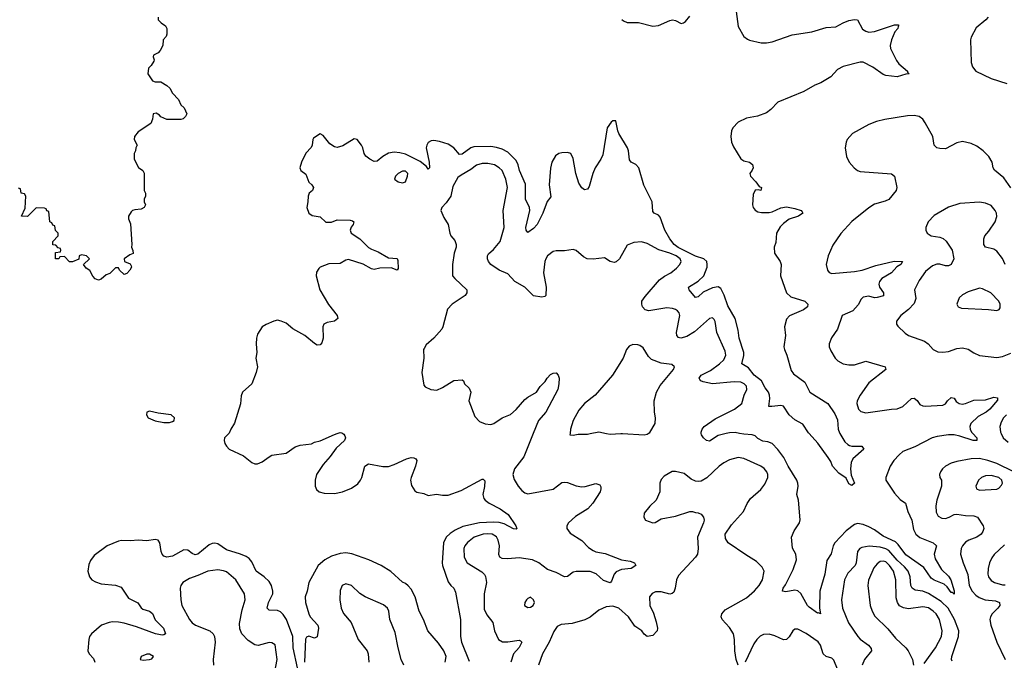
# Model space of a CAD drawing. Header units: inches. Extents: x 1603819 to 1745079, y 385938 to 533966.
# Tile 84 of 256: x 1621736 to 1628663, y 428403 to 432912. Entities that reach past the tile are written whole.
import ezdxf

# ---------------------------------------------------------------- set-up
doc = ezdxf.new("R2010")
doc.units = ezdxf.units.IN
doc.header["$MEASUREMENT"] = 0
doc.layers.add('B6422', color=7, linetype='Continuous')
doc.layers.add('B6423', color=7, linetype='Continuous')

msp = doc.modelspace()

# ---------------------------------------------------------------- linework, layer by layer
at = {"layer": 'B6422', "color": 5}
for points, elevation in [([(1623207.9, 430000), (1623176, 429970), (1623174, 429950), (1623179.1, 429930), (1623190.7, 429910), (1623210.7, 429890), (1623310, 429843.6), (1623370, 429795.6), (1623390, 429786.9), (1623410, 429787.1), (1623440.9, 429799.1), (1623490, 429836.4), (1623510, 429846.4), (1623610, 429862), (1623674.7, 429905.3), (1623710, 429916.4), (1623790, 429927.7), (1623810, 429939.1), (1623850, 429948.2), (1623950, 429993.4), (1623969.7, 430000)], 320), ([(1624009.1, 430000), (1624015.9, 429995.9), (1624024, 429984), (1624027.3, 429970), (1624022, 429950), (1623963.5, 429896.5), (1623921.3, 429838.7), (1623870, 429782), (1623823.2, 429710), (1623815.3, 429670), (1623814.4, 429630), (1623824.9, 429604.9), (1623842.8, 429590), (1623879.2, 429579.2), (1623950, 429577.3), (1624006, 429590), (1624070, 429613.8), (1624114.3, 429645.7), (1624133.6, 429670), (1624144.2, 429690), (1624165.2, 429770), (1624190, 429786), (1624290, 429767.7), (1624330, 429768.4), (1624370, 429780.3), (1624457.7, 429822.3), (1624490, 429830.4), (1624510, 429828.2), (1624522, 429822), (1624530.2, 429810), (1624521, 429770), (1624490.2, 429690), (1624486.7, 429670), (1624493.7, 429633.7), (1624515.5, 429595.5), (1624530, 429586.9), (1624578.3, 429578.3), (1624610, 429564), (1624668.5, 429571.5), (1624710, 429565.3), (1624750, 429565.7), (1624841, 429599), (1624990, 429679.3), (1624997.6, 429677.6), (1625007.5, 429667.5), (1625005.5, 429625.5), (1624995.6, 429570), (1625002.6, 429542.6), (1625012, 429530), (1625038.7, 429510), (1625117, 429470), (1625173.1, 429430), (1625227.3, 429350), (1625234.8, 429330), (1625230, 429326), (1625210, 429329.7), (1625144.3, 429364.3), (1625110, 429373), (1625070, 429376.1), (1624970, 429371.5), (1624854.8, 429345.2), (1624800.7, 429319.3), (1624763.8, 429296.2), (1624736.6, 429270), (1624718.4, 429230), (1624708.1, 429090), (1624710.8, 429070.8), (1624750, 428956.4), (1624770, 428928.7), (1624790.4, 428910), (1624802.2, 428882.2), (1624837.8, 428690), (1624837.8, 428570), (1624844.6, 428530), (1624897.7, 428397.7)], 320), ([(1625349.1, 430000), (1625283.6, 429836.4), (1625217.3, 429750), (1625205.5, 429710), (1625214.8, 429674.8), (1625243.7, 429630), (1625270, 429599.5), (1625290, 429583.1), (1625310, 429575.6), (1625490, 429608.4), (1625550, 429654), (1625570, 429657.6), (1625590, 429655.8), (1625650, 429632.2), (1625690, 429623.7), (1625713.9, 429626.1), (1625790, 429648), (1625817.5, 429637.5), (1625824.5, 429624.5), (1625825.5, 429610), (1625820.4, 429590), (1625767.4, 429510), (1625733.4, 429470), (1625645.4, 429414.6), (1625596.5, 429370), (1625584.6, 429350), (1625585.7, 429330), (1625610, 429297.6), (1625690, 429246.7), (1625737.5, 429197.5), (1625770, 429175.2), (1625790, 429167.1), (1625856, 429156), (1625970, 429110.2), (1626030, 429102), (1626060.4, 429090), (1626071.5, 429070), (1626038, 429050), (1625970, 429042), (1625933.3, 429026.7), (1625919.1, 429010), (1625899.5, 428960.5), (1625890, 428949.7), (1625844.6, 428964.6), (1625791.4, 429011.4), (1625750, 429028.9), (1625650, 429028.8), (1625630, 429023.5), (1625590, 428993), (1625570, 428991.1), (1625510, 429022.4), (1625450, 429042.6), (1625387.6, 429090), (1625343.7, 429110), (1625250, 429124.5), (1625170, 429117.3), (1625130, 429118.8), (1625114, 429130), (1625108.2, 429148.2), (1625112.9, 429210), (1625102.9, 429250), (1625090, 429272.2), (1625059.6, 429290), (1625030, 429293.2), (1624996.3, 429290), (1624933.4, 429270), (1624886.6, 429233.4), (1624867.7, 429210), (1624860.2, 429190), (1624863.9, 429130), (1624885.2, 429090), (1624987.1, 429027.1), (1625007, 429007), (1625013.6, 428993.6), (1625019.7, 428950), (1625003.2, 428870), (1625004.1, 428764.1), (1625022.8, 428722.8), (1625064.2, 428670), (1625077.4, 428610), (1625103.7, 428550), (1625132.7, 428532.8), (1625170, 428533.4), (1625250, 428545.8), (1625260.6, 428540.6), (1625267.7, 428530), (1625250, 428494.5), (1625210, 428447.8), (1625191.4, 428390)], 340), ([(1625608.1, 430000), (1625607.3, 429990), (1625630, 429987.7), (1625665.4, 429994.6), (1625730, 429996), (1625749.8, 430000)], 360), ([(1625863.6, 430000), (1625890, 429994), (1625965, 430000)], 360), ([(1625976.6, 430000), (1626130, 429990.7), (1626150, 429994.8), (1626158.7, 430000)], 360), ([(1626707.4, 430000), (1626650, 429986.2), (1626590, 429945.7), (1626567.3, 429950), (1626546, 429970), (1626533.6, 429990), (1626531.6, 430000)], 340), ([(1628442.4, 430000), (1628470.4, 429970), (1628470.8, 429950), (1628445.2, 429950), (1628350, 429981.9), (1628310, 429990.6), (1628270, 429990.5), (1628190, 429979.6), (1628157, 429970), (1628033.5, 429906.5), (1627950, 429871.9), (1627923.1, 429850), (1627886.4, 429810), (1627860.5, 429770), (1627828.8, 429690), (1627830.3, 429670), (1627890, 429579.5), (1627930, 429534.9), (1627968.2, 429508.2), (1627984.4, 429450), (1628012.7, 429390), (1628025.1, 429325.1), (1628040.2, 429290), (1628068.1, 429268.1), (1628163, 429230), (1628186.7, 429210), (1628169.3, 429150), (1628176.5, 429116.5), (1628221.6, 429041.6), (1628270, 428996.5), (1628287.2, 428970), (1628310, 428891.3), (1628310.2, 428869.8), (1628299.5, 428879.5), (1628290, 428879.5), (1628260.7, 428920.7), (1628239.4, 428939.4), (1628170, 428966.9), (1628150, 428981.6), (1628096.9, 429056.9), (1627970, 429144.9), (1627917.3, 429217.3), (1627897.3, 429237.3), (1627810, 429277.8), (1627750, 429320.7), (1627710, 429342.5), (1627670, 429359.4), (1627630, 429365.3), (1627610, 429358.7), (1627550, 429315.3), (1627471.5, 429230), (1627460.1, 429210), (1627446.3, 429153.7), (1627415.3, 429104.7), (1627399.7, 429010), (1627364.9, 428890), (1627363.1, 428770), (1627370, 428729.6), (1627356.5, 428736.5), (1627350, 428734.5), (1627290, 428776.4), (1627278, 428790), (1627232.9, 428872.9), (1627210, 428893), (1627190, 428895.8), (1627126.2, 428886.2), (1627102, 428890), (1627107.3, 428910), (1627124.5, 428935.5), (1627177.2, 429042.8), (1627200.3, 429110), (1627197.7, 429150), (1627172.7, 429192.7), (1627166, 429270), (1627184.8, 429315.3), (1627222, 429370), (1627227.3, 429392.8), (1627214.5, 429530), (1627202.7, 429570), (1627212.6, 429630), (1627209.8, 429650), (1627203.5, 429670), (1627141.8, 429770), (1627113.2, 429830), (1627070, 429887.2), (1627030, 429928.3), (1626999.8, 429939.8), (1626964.7, 429944.7), (1626930, 429963.8), (1626910, 429982.2), (1626890, 429990.7), (1626830, 429994), (1626799.7, 430000)], 340), ([(1627505.3, 430000), (1627541.9, 429941.9), (1627561.9, 429921.9), (1627575.1, 429915.1), (1627590, 429911.1), (1627662, 429910), (1627674.8, 429890), (1627598.2, 429821.8), (1627585.4, 429794.6), (1627580.7, 429750), (1627585.7, 429705.7), (1627610.4, 429649.6), (1627590, 429633.2), (1627570, 429645.2), (1627550, 429686), (1627500.1, 429720.1), (1627455.1, 429770), (1627443.2, 429803.2), (1627425.2, 429830), (1627351, 429931), (1627290.1, 430000)], 320), ([(1628640.8, 430000), (1628655.9, 429970), (1628690, 429937.5)], 360), ([(1626790, 428369.4), (1626776.4, 428410), (1626767.1, 428470), (1626766.3, 428550), (1626757.2, 428590), (1626730, 428635.1), (1626677.6, 428690), (1626671.6, 428710), (1626676.9, 428730), (1626700.6, 428759.4), (1626850, 428843.2), (1626907, 428893), (1626937.7, 428930), (1626961.6, 428970), (1626974.8, 429030), (1626959.6, 429059.6), (1626919, 429099), (1626844.6, 429144.6), (1626721.2, 429230), (1626701.2, 429261.2), (1626699.3, 429290), (1626743.5, 429356.5), (1626828, 429450), (1626854.1, 429505.9), (1626877.4, 429542.6), (1626950, 429604.9), (1626978, 429642), (1626999.3, 429690), (1626999.8, 429710), (1626993.1, 429730), (1626974, 429754), (1626950.4, 429770.4), (1626830, 429822.9), (1626790, 429829.8), (1626730, 429815.3), (1626690, 429793.3), (1626658, 429770), (1626570, 429687.6), (1626530, 429664.5), (1626510, 429660.7), (1626490, 429663.7), (1626459.1, 429679.1), (1626410, 429717.2), (1626350, 429733.2), (1626327.5, 429732.5), (1626270, 429699), (1626250, 429675.3), (1626240.7, 429650), (1626238.8, 429590), (1626214, 429530), (1626170, 429489), (1626130, 429438), (1626126.8, 429410), (1626138, 429390), (1626190, 429370.7), (1626206.3, 429373.7), (1626250, 429399.1), (1626350, 429418), (1626450, 429451), (1626470, 429451), (1626490, 429442.8), (1626510, 429441), (1626530, 429431), (1626546.8, 429410), (1626550.7, 429390), (1626547.7, 429370), (1626504.9, 429270), (1626510.4, 429190), (1626503.8, 429150), (1626490.4, 429130), (1626370, 429000.7), (1626357.6, 428970), (1626348.2, 428911.8), (1626337.4, 428882.6), (1626327.3, 428872.7), (1626310, 428869.7), (1626250, 428885.1), (1626210, 428884.4), (1626185.7, 428874.3), (1626166.7, 428850), (1626170.3, 428790), (1626194.7, 428734.7), (1626214, 428674), (1626223.6, 428630), (1626221.1, 428610), (1626190, 428578.9), (1626150, 428571.8), (1626130, 428587.3), (1626114, 428610), (1626064.4, 428644.4), (1626019.8, 428710), (1625950.9, 428770), (1625910, 428783.7), (1625861.2, 428778.8), (1625810, 428756), (1625750, 428706.9), (1625711.9, 428688.1), (1625623.5, 428663.5), (1625545.1, 428654.9), (1625518.6, 428641.4), (1625494.1, 428605.9), (1625461.6, 428530), (1625414.3, 428450), (1625385.6, 428370)], 360), ([(1628729.7, 429729.7), (1628610, 429787.5), (1628548, 429810), (1628490, 429824.3), (1628430, 429821.6), (1628330, 429802.4), (1628290.6, 429790), (1628250.4, 429770), (1628229.2, 429750.8), (1628214.4, 429730), (1628208.5, 429710), (1628210.3, 429690), (1628222.3, 429670), (1628222.7, 429630), (1628188, 429530), (1628180.7, 429490), (1628185.1, 429445.1), (1628198.4, 429418.4), (1628223.8, 429403.8), (1628250, 429401.6), (1628276.2, 429410), (1628310, 429429.1), (1628330, 429431.9), (1628390, 429421.6), (1628450, 429420.2), (1628473.7, 429410), (1628513.7, 429350), (1628518.9, 429330), (1628513.1, 429310), (1628500.3, 429290), (1628470.4, 429270), (1628414, 429250), (1628390, 429234.6), (1628369.3, 429210), (1628359.7, 429190), (1628356.1, 429150), (1628372.9, 429090), (1628406.9, 429006.9), (1628416.8, 428930), (1628436.5, 428890), (1628462.5, 428862.5), (1628486.1, 428846.2), (1628529.6, 428829.6), (1628601.8, 428821.8), (1628628.5, 428810), (1628631.6, 428790), (1628618.5, 428770), (1628578, 428730), (1628566.4, 428710), (1628561.4, 428690), (1628568.8, 428650), (1628610.6, 428530.6), (1628670.2, 428410)], 360), ([(1623691.5, 428350), (1623659.3, 428490), (1623657.3, 428570), (1623613.2, 428690), (1623590, 428725), (1623570, 428744.7), (1623550, 428753.4), (1623490, 428756.3), (1623477.4, 428770), (1623485.8, 428810), (1623516.4, 428870), (1623516.9, 428890), (1623508.5, 428930), (1623490, 428958), (1623456.5, 428990), (1623398.8, 429030), (1623370, 429096.5), (1623350, 429119.8), (1623330, 429133.2), (1623290, 429151.1), (1623190, 429181.9), (1623130, 429222), (1623110, 429227.8), (1623090, 429225.6), (1623070, 429216.8), (1622990, 429151.4), (1622970, 429146.3), (1622950, 429154.6), (1622918.7, 429178.7), (1622890, 429180.2), (1622810, 429137.1), (1622770, 429128.1), (1622750, 429136.2), (1622738.3, 429150), (1622730.6, 429170), (1622721.6, 429230), (1622709.8, 429249.8), (1622690, 429253.1), (1622630, 429244.2), (1622570, 429249), (1622516.2, 429243.8), (1622452.6, 429247.4), (1622430, 429241.9), (1622351.6, 429208.4), (1622259.8, 429140.2), (1622233.4, 429106.6), (1622223.1, 429076.9), (1622216.5, 429030), (1622227.8, 428990), (1622243.7, 428970), (1622270, 428955.3), (1622310, 428941.5), (1622410, 428933), (1622450, 428918.9), (1622501.8, 428841.8), (1622566.8, 428806.8), (1622590, 428771.7), (1622602.5, 428762.5), (1622650, 428748), (1622670, 428732), (1622689, 428689), (1622748.8, 428630), (1622760.7, 428590), (1622750, 428582), (1622738.6, 428581.4), (1622691.2, 428588.8), (1622558.4, 428638.4), (1622470, 428664.1), (1622430, 428672.2), (1622390, 428673.6), (1622364.4, 428670), (1622311.8, 428650), (1622240.9, 428590), (1622228.1, 428571.9), (1622221.6, 428550), (1622215.5, 428470), (1622224, 428450), (1622256.2, 428416.2), (1622263.7, 428390)], 320), ([(1624729.8, 428390), (1624735.8, 428430), (1624720.4, 428470), (1624683, 428523), (1624608.6, 428610), (1624577.6, 428690), (1624547.1, 428750), (1624518.5, 428850), (1624490, 428904.5), (1624470, 428927.3), (1624450, 428944.5), (1624430, 428952.7), (1624348.3, 429028.3), (1624278, 429070), (1624192.7, 429110), (1624071.8, 429151.8), (1624030, 429160.6), (1623990, 429156.1), (1623930, 429135.7), (1623882.3, 429110), (1623835.2, 429070), (1623770.2, 428950), (1623758.9, 428890), (1623743.7, 428850), (1623747.7, 428810), (1623769.2, 428730), (1623779.2, 428710), (1623832.7, 428650), (1623838.5, 428630), (1623830, 428569.3), (1623810, 428558.4), (1623770, 428572.8), (1623754.7, 428565.3), (1623746.9, 428553.1), (1623738.8, 428390)], 320), ([(1628297.7, 428397.7), (1628292.8, 428410), (1628295.1, 428430), (1628342, 428570), (1628343.4, 428610), (1628313.5, 428690), (1628267.9, 428770), (1628218.3, 428818.3), (1628130, 428874.5), (1628090, 428889.9), (1628035.8, 428895.8), (1628015.3, 428910), (1628005.7, 428930), (1628001.2, 428990), (1627986.3, 429030), (1627962.3, 429062.3), (1627910, 429109), (1627850, 429176.2), (1627830, 429188.1), (1627790, 429200.6), (1627712.8, 429207.2), (1627662.2, 429197.8), (1627646.4, 429190), (1627631.6, 429170), (1627622, 429090), (1627614.3, 429070), (1627562.5, 429017.5), (1627538.9, 428970), (1627516.9, 428830), (1627526, 428770), (1627567.2, 428667.2), (1627632.2, 428570), (1627650, 428551.3), (1627707, 428510), (1627726.9, 428486.9), (1627728.7, 428470), (1627680.1, 428410), (1627664.1, 428370)], 360), ([(1628663.9, 429216.1), (1628592.5, 429147.5), (1628575.5, 429124.5), (1628559.3, 429090), (1628550.2, 429050), (1628548.6, 429010), (1628552.2, 428990), (1628570, 428963.9), (1628594.9, 428950), (1628650, 428935), (1628670, 428934.1)], 380), ([(1628099.4, 428380.6), (1628179.5, 428490), (1628222.2, 428570), (1628226.6, 428610), (1628207.4, 428690), (1628184.8, 428730), (1628163.5, 428750), (1628130, 428771.6), (1628090, 428779.6), (1627990, 428766.2), (1627953.6, 428773.6), (1627926.4, 428786.4), (1627911.2, 428811.2), (1627903.1, 428843.1), (1627900.7, 428970), (1627884.6, 429030), (1627856.7, 429070), (1627830, 429095.4), (1627810, 429102.2), (1627790, 429097.8), (1627770, 429082.9), (1627746, 429054), (1627706.8, 428966.8), (1627703.6, 428930), (1627720.8, 428790), (1627732.9, 428750), (1627753, 428713), (1627844, 428624), (1627898.7, 428558.7), (1627971.5, 428490), (1627986.5, 428470), (1628017, 428410), (1628023.8, 428370)], 380), ([(1623528.1, 428310), (1623547.2, 428410), (1623532.5, 428512.5), (1623510, 428526.3), (1623490, 428529.7), (1623413.3, 428506.7), (1623390, 428512.4), (1623342.6, 428542.6), (1623299.7, 428590), (1623284.5, 428624.5), (1623282.6, 428662.6), (1623300.6, 428759.4), (1623322, 428830), (1623318, 428870), (1623256.9, 428970), (1623190, 429025.1), (1623170, 429034.2), (1623130, 429038.9), (1623058.8, 429030), (1622990, 428999.3), (1622930, 428979.7), (1622884, 428950), (1622870.5, 428930), (1622864.9, 428910), (1622868.7, 428828.7), (1622877.6, 428790), (1622931.3, 428691.3), (1622950, 428666.7), (1622973.4, 428650), (1623073, 428610), (1623096.4, 428590), (1623106, 428570), (1623112, 428530), (1623097.8, 428410), (1623100.3, 428370)], 340), ([(1624439.7, 428370), (1624419.7, 428410), (1624398.9, 428490), (1624378.2, 428598.2), (1624340.9, 428690), (1624332, 428750), (1624324, 428770), (1624294.6, 428794.6), (1624167.3, 428850), (1624130, 428874.3), (1624070, 428929.6), (1624030, 428941.6), (1624005.5, 428930), (1623990, 428895.3), (1623988, 428830), (1623998.5, 428770), (1624013, 428733), (1624067.7, 428670), (1624116.5, 428550), (1624181.1, 428470), (1624187.7, 428447.7), (1624193.4, 428390)], 340), ([(1627490, 428340.5), (1627464.6, 428404.6), (1627450, 428419.4), (1627410, 428430.6), (1627390, 428449.8), (1627369.9, 428510), (1627353.7, 428533.7), (1627270, 428592.3), (1627210, 428623.5), (1627190, 428623), (1627174.4, 428610), (1627150, 428569.6), (1627130, 428549.6), (1627110, 428546.3), (1627050, 428576.4), (1627010, 428587.4), (1626970, 428584.5), (1626946.7, 428573.3), (1626921.2, 428550), (1626900.3, 428519.7), (1626839.7, 428390)], 360)]:
    msp.add_lwpolyline(points, dxfattribs=dict(at, elevation=elevation))
for points, elevation in [([(1628570, 429705), (1628530, 429701.3), (1628502.6, 429690), (1628480.8, 429670), (1628464, 429630), (1628466.7, 429610), (1628490, 429601.3), (1628610, 429608.8), (1628625.6, 429614.4), (1628644.2, 429635.8), (1628650.9, 429650), (1628646.2, 429670), (1628625.4, 429690)], 380), ([(1625330, 428846.6), (1625310, 428839.3), (1625300.7, 428830), (1625290.7, 428810), (1625288.2, 428790), (1625310, 428774.8), (1625330, 428776.3), (1625349.2, 428790), (1625358, 428810), (1625352, 428830)], 360), ([(1622650, 428446), (1622630, 428446), (1622591.3, 428430), (1622584.7, 428410), (1622603.8, 428403.8), (1622650, 428408.7), (1622665.6, 428414.4), (1622677.2, 428430)], 340)]:
    msp.add_lwpolyline(points, close=True, dxfattribs=dict(at, elevation=elevation))
at = {"layer": 'B6423', "color": 5}
for points, elevation in [([(1622711, 432930), (1622711.3, 432911.3), (1622732, 432890), (1622762, 432870), (1622772, 432850), (1622772, 432810), (1622765.4, 432794.6), (1622744.7, 432770), (1622742, 432730), (1622725.4, 432694.6), (1622710, 432678), (1622678, 432662), (1622674, 432650), (1622682, 432630), (1622679.6, 432620.4), (1622662, 432590), (1622642, 432570), (1622638, 432530), (1622670, 432482), (1622690, 432474), (1622730, 432474), (1622772, 432450), (1622792, 432430), (1622810, 432394), (1622854, 432350), (1622870, 432314), (1622892.7, 432292.7), (1622911.3, 432250), (1622902, 432230), (1622885.4, 432214.6), (1622870, 432208.7), (1622850, 432208.7), (1622770, 432208.7), (1622730, 432228.7), (1622720.4, 432240.4), (1622695.3, 432255.3), (1622674, 432250), (1622671.3, 432211.3), (1622657.5, 432182.5), (1622570, 432122), (1622544.7, 432090), (1622542, 432070), (1622562, 432030), (1622552, 432010), (1622551.6, 431988.4), (1622542, 431970), (1622542, 431930), (1622571.6, 431871.6), (1622602, 431850), (1622611.1, 431831.1), (1622612, 431710), (1622622, 431690), (1622622, 431670), (1622612, 431650), (1622612, 431630), (1622622, 431610), (1622610.7, 431589.3), (1622590, 431578), (1622545.4, 431574.6), (1622530, 431568), (1622519.6, 431560.4), (1622502, 431530), (1622502, 431510), (1622515.3, 431475.3), (1622524.7, 431330), (1622522, 431310), (1622531.6, 431288.4), (1622534, 431266), (1622510, 431258), (1622472, 431230), (1622474, 431210), (1622512.7, 431192.7), (1622519.6, 431179.6), (1622522, 431170), (1622511, 431149), (1622490, 431126), (1622470, 431118), (1622438, 431150), (1622430, 431166), (1622410, 431166), (1622370, 431126), (1622343.6, 431116.4), (1622310, 431086), (1622290, 431078), (1622267.3, 431087.3), (1622250, 431106), (1622230, 431146), (1622203.1, 431163.1), (1622186, 431190), (1622226, 431230), (1622206, 431250), (1622170, 431258), (1622154, 431250), (1622152.7, 431227.3), (1622107.3, 431207.3), (1622087.3, 431207.3), (1622050, 431246), (1622018, 431242), (1622011.6, 431228.4), (1621988, 431230), (1621987.3, 431272.7), (1622022, 431278), (1622026, 431290), (1622022, 431302), (1622007.3, 431307.3), (1621990, 431326), (1621968.4, 431328.4), (1621968, 431350), (1622006, 431390), (1622006, 431410), (1621988.4, 431428.4), (1621982, 431462), (1621970, 431466), (1621962, 431482), (1621948.4, 431488.4), (1621942, 431562), (1621927.3, 431567.3), (1621922, 431582), (1621910, 431586), (1621852.7, 431587.3), (1621790, 431528), (1621748.7, 431528.7), (1621774.6, 431585.4), (1621778, 431670), (1621770, 431686), (1621746, 431690), (1621742, 431722), (1621727.3, 431727.3)], 280), ([(1625973, 432913), (1625983.8, 432903.8), (1626010, 432893.4), (1626090, 432893.4), (1626190, 432866), (1626230, 432870.5), (1626310, 432907.3), (1626330, 432911), (1626350, 432906.8), (1626390, 432886), (1626406, 432890), (1626420.2, 432899.8), (1626450, 432936)], 320), ([(1626777.3, 432970), (1626790, 432864.7), (1626830, 432794.8), (1626855.6, 432775.6), (1626870, 432768.5), (1626952, 432750), (1626990, 432749.3), (1627030, 432755.9), (1627170, 432805.5), (1627310, 432827.7), (1627410, 432857.5), (1627477.1, 432862.9), (1627530.6, 432890.6), (1627570, 432905.5), (1627610, 432914), (1627630.6, 432910.6), (1627666.4, 432846.4), (1627690, 432830.3), (1627710, 432825.3), (1627750, 432829), (1627890, 432875.5), (1627916.9, 432876.9), (1627922, 432870), (1627916, 432864), (1627914, 432850), (1627894.1, 432825.9), (1627868.9, 432771.1), (1627860.3, 432730), (1627863.1, 432710), (1627903.9, 432623.9), (1627921.6, 432601.6), (1627982, 432550), (1627982, 432542), (1627994, 432530), (1627970, 432528.7), (1627910.4, 432509.6), (1627830, 432519.7), (1627810, 432525.7), (1627737.3, 432577.3), (1627670, 432613.1), (1627650, 432612.8), (1627530, 432583.1), (1627490, 432561.6), (1627444, 432510), (1627371.8, 432468.2), (1627330, 432450.8), (1627254.1, 432405.9), (1627070, 432332.2), (1627020, 432280), (1626990, 432255.4), (1626926.4, 432233.6), (1626850, 432219.7), (1626790, 432191.2), (1626753.7, 432150), (1626744.9, 432130), (1626738.7, 432090), (1626744.2, 432050), (1626757.3, 432017.3), (1626810, 431933.4), (1626830, 431918), (1626870, 431910.3), (1626892.3, 431892.3), (1626896.5, 431870), (1626890, 431852.7), (1626872.7, 431830), (1626877.1, 431810), (1626916.4, 431770), (1626939.1, 431739.1), (1626954, 431730), (1626950, 431709.6), (1626934.6, 431714.6), (1626910, 431713.2), (1626897.1, 431682.9), (1626892.4, 431610), (1626897.1, 431590), (1626910, 431570.7), (1626930, 431560.4), (1626955.6, 431555.6), (1627010, 431555.5), (1627030, 431560.2), (1627090, 431588.5), (1627130, 431594.3), (1627190, 431584.2), (1627234.8, 431570), (1627240.5, 431560.5), (1627244.9, 431550), (1627214.9, 431530), (1627150, 431507.6), (1627110, 431478), (1627086.7, 431453.3), (1627061.2, 431410), (1627055.9, 431344.1), (1627044.4, 431310), (1627046.4, 431270), (1627086.4, 431210), (1627094, 431190), (1627088.9, 431110), (1627130, 430990.4), (1627162.1, 430962.1), (1627260.7, 430930), (1627282, 430910), (1627278, 430890), (1627250.6, 430870), (1627153.2, 430826.8), (1627130, 430803.7), (1627116.9, 430750), (1627123.2, 430690), (1627112.9, 430610), (1627116.9, 430590), (1627134.2, 430550), (1627164, 430444), (1627180.2, 430420.3), (1627259.8, 430359.8), (1627294.9, 430290), (1627422, 430210), (1627470, 430138.7), (1627490, 430094.8), (1627495.5, 430030), (1627503.3, 430003.3), (1627505.3, 430000)], 320), ([(1628550.4, 432930), (1628533.4, 432910), (1628465.5, 432854.5), (1628430.5, 432790), (1628426, 432770), (1628430.3, 432610.4), (1628439.9, 432579.9), (1628464, 432550), (1628570, 432498.4), (1628682.3, 432462.3)], 340), ([(1628710, 431729.4), (1628659, 431799), (1628593.4, 431853.4), (1628584.7, 431870), (1628578.3, 431910), (1628553.7, 431950), (1628515.4, 431990), (1628470, 432022.7), (1628430, 432041.5), (1628370, 432054), (1628330, 432046.3), (1628250, 432004.2), (1628210, 432004.7), (1628189.4, 432010), (1628169.6, 432030), (1628159.6, 432090), (1628107, 432187), (1628090, 432212), (1628064, 432230), (1628030, 432237.4), (1627983.4, 432236.6), (1627822, 432210), (1627765.1, 432194.9), (1627710, 432174.5), (1627596, 432110), (1627558.8, 432070), (1627550.6, 432049.4), (1627544, 432010), (1627554, 431950), (1627570.8, 431910), (1627606, 431870), (1627630.5, 431850.5), (1627650, 431843), (1627870, 431827.7), (1627890.7, 431810), (1627907.7, 431730), (1627902, 431710), (1627850, 431647.3), (1627824.9, 431635.1), (1627750, 431613), (1627710, 431588.2), (1627590, 431491.5), (1627513.8, 431406.2), (1627455.9, 431324.1), (1627423.1, 431250), (1627410.3, 431190), (1627419.3, 431150), (1627432.1, 431132.1), (1627450, 431126), (1627610, 431140.9), (1627663.7, 431150), (1627758.9, 431181.1), (1627887.5, 431212.5), (1627946.8, 431210), (1627934.9, 431190), (1627907.3, 431172.7), (1627869.6, 431130.4), (1627802.7, 431090), (1627784.6, 431070), (1627780.6, 431050), (1627785.4, 431030), (1627812.7, 430990), (1627812.5, 430967.5), (1627770, 430955.8), (1627750, 430955.2), (1627710, 430965.6), (1627670, 430959.2), (1627655.3, 430944.7), (1627634.4, 430905.6), (1627596.8, 430863.2), (1627523.8, 430830), (1627490, 430734), (1627448, 430672), (1627432.2, 430630), (1627432, 430610), (1627441.8, 430581.8), (1627472.4, 430530), (1627493, 430510), (1627530, 430490.3), (1627570, 430482.6), (1627610, 430484), (1627690, 430507.6), (1627825.5, 430470), (1627830.3, 430450), (1627710, 430355.3), (1627649.1, 430270), (1627629, 430230), (1627625.7, 430210), (1627638.4, 430170), (1627653.5, 430153.5), (1627690, 430144.2), (1627870, 430172), (1627910, 430172.4), (1627950, 430190.4), (1628010, 430246), (1628030, 430247.2), (1628050, 430232.2), (1628070, 430204.9), (1628090, 430194.9), (1628110, 430192.8), (1628230, 430198.7), (1628250, 430208.2), (1628263.5, 430230), (1628290, 430253.7), (1628310, 430248.4), (1628325, 430225), (1628344.9, 430210), (1628366, 430206), (1628390, 430210.2), (1628450, 430234.2), (1628530, 430235.8), (1628590, 430255.3), (1628616, 430250), (1628615.2, 430235.2), (1628561.5, 430170), (1628536, 430150), (1628479.8, 430120.2), (1628428.9, 430070), (1628420.2, 430050), (1628422.4, 430030), (1628433.1, 430010), (1628442.4, 430000)], 340), ([(1627290.1, 430000), (1627285.4, 430005.4), (1627245.2, 430065.2), (1627190, 430096), (1627149.7, 430130), (1627110, 430192), (1627090, 430196.8), (1627028.5, 430188.5), (1627007, 430190), (1627013.4, 430246.6), (1627010.5, 430270.5), (1627003.5, 430290), (1626981.1, 430321.1), (1626955.2, 430370), (1626902.6, 430410), (1626862.5, 430462.5), (1626817.6, 430490), (1626830.4, 430549.6), (1626829.9, 430570), (1626797.6, 430670), (1626790, 430727), (1626768.7, 430810), (1626718.5, 430898.5), (1626693.2, 430973.2), (1626670, 431019.2), (1626650, 431033), (1626610, 431024.4), (1626544.5, 430995.5), (1626510, 430960.4), (1626490, 430957.4), (1626447.1, 431010), (1626440.5, 431030), (1626510, 431072.4), (1626549, 431110), (1626571.9, 431170), (1626573.9, 431190), (1626569.8, 431210), (1626548.8, 431228.8), (1626490, 431246.6), (1626369.2, 431309.2), (1626341.8, 431330), (1626310, 431370), (1626275.9, 431430), (1626241.7, 431521.7), (1626230, 431536.5), (1626199.7, 431550), (1626190, 431561.6), (1626185, 431630), (1626126.7, 431746.7), (1626091.8, 431870), (1626070, 431892.4), (1626037.4, 431910), (1626026.4, 431926.4), (1626019.5, 431990), (1626013.3, 432010), (1625951.6, 432110), (1625943.7, 432130), (1625930, 432200.5), (1625910, 432199.2), (1625898, 432190), (1625870.2, 432150), (1625838.4, 431961.6), (1625823.9, 431930), (1625785.2, 431870), (1625768.6, 431830), (1625742.7, 431737.2), (1625730, 431718.4), (1625710, 431715.6), (1625690, 431727.8), (1625670, 431762), (1625648.5, 431830), (1625630, 431936), (1625614.3, 431970), (1625590, 431978.2), (1625550, 431975.4), (1625530, 431969.8), (1625505.4, 431954.6), (1625480.7, 431910), (1625470, 431868), (1625460.9, 431750), (1625473.9, 431666.1), (1625447.8, 431632.2), (1625417, 431550), (1625375.9, 431470), (1625350, 431441.7), (1625310, 431415.1), (1625299.6, 431430), (1625296.9, 431450), (1625325.9, 431570), (1625323.6, 431590), (1625293.5, 431650), (1625295, 431755), (1625251.3, 431850), (1625243, 431890), (1625230, 431921.3), (1625170, 431978.6), (1625130, 432000.8), (1625090, 432013.6), (1625050, 432020.2), (1624930, 432016.7), (1624909.1, 432010), (1624850, 431964.8), (1624830, 431964.2), (1624789.8, 432010), (1624750, 432037.1), (1624690, 432055.8), (1624650, 432062.1), (1624630, 432059.9), (1624610, 432048.4), (1624599.4, 432030), (1624595.9, 432010), (1624617.8, 431910), (1624618.4, 431870), (1624610, 431859.5), (1624597.7, 431877.7), (1624552.9, 431912.9), (1624450, 431964.9), (1624410, 431976.1), (1624370, 431979), (1624330, 431972.4), (1624290, 431949), (1624250, 431915.9), (1624230, 431914), (1624198.5, 431930), (1624171.6, 431951.6), (1624160.7, 431970), (1624150.6, 432010), (1624140.8, 432030), (1624110, 432069.6), (1624090, 432072.8), (1624010, 432023.5), (1623970, 432012.1), (1623950, 432016.8), (1623917.7, 432037.7), (1623870, 432097.2), (1623850, 432109), (1623802.4, 432077.6), (1623797.3, 432070), (1623793, 432030), (1623786.4, 432013.6), (1623750, 431973.2), (1623718.4, 431910), (1623706, 431870), (1623714.8, 431850), (1623750, 431824.4), (1623769.5, 431769.5), (1623790.3, 431750), (1623802.7, 431730), (1623796.5, 431710), (1623773.4, 431690), (1623764.6, 431670), (1623763.9, 431630), (1623756.5, 431590), (1623771.3, 431551.3), (1623794, 431534), (1623850, 431524.9), (1623890, 431486.2), (1623930, 431486.7), (1623970, 431502.8), (1624062, 431502), (1624077.4, 431497.4), (1624086, 431490), (1624081.7, 431470), (1624068.5, 431451.5), (1624061.5, 431430), (1624067.4, 431410), (1624130.1, 431370.1), (1624189.5, 431309.5), (1624210, 431296.9), (1624258.5, 431278.5), (1624330, 431236.9), (1624392.2, 431232.2), (1624397.6, 431217.6), (1624399, 431161), (1624391.8, 431148.2), (1624350, 431165.8), (1624270, 431162.3), (1624230, 431153.6), (1624210, 431159.4), (1624151.5, 431191.5), (1624050, 431224.2), (1624030, 431218.5), (1623990, 431196.4), (1623910, 431194), (1623851, 431170), (1623839.9, 431160.1), (1623824.4, 431135.6), (1623821.1, 431110), (1623846.7, 431010), (1623907.7, 430907.7), (1623970.5, 430830), (1623974, 430810), (1623950.3, 430789.7), (1623899, 430781), (1623874.8, 430770), (1623868.2, 430750), (1623870.3, 430669.7), (1623861.6, 430638.4), (1623850, 430622.7), (1623830, 430620.9), (1623810, 430632), (1623742, 430690), (1623657.4, 430737.4), (1623610, 430775.6), (1623575.3, 430790), (1623550, 430796.2), (1623524.7, 430790), (1623470, 430767.6), (1623443, 430750), (1623410, 430699), (1623401.6, 430670), (1623399.3, 430630), (1623403.8, 430570), (1623398, 430530), (1623408.5, 430470), (1623400.3, 430430), (1623370.2, 430350), (1623302.6, 430290), (1623294.4, 430265.6), (1623290, 430209.2), (1623247.3, 430072.7), (1623220.7, 430030), (1623210, 430002), (1623207.9, 430000)], 320), ([(1626531.6, 430000), (1626529.6, 430010), (1626536.9, 430030), (1626551.6, 430050), (1626630, 430103.8), (1626764, 430170), (1626816.4, 430210), (1626832.8, 430270), (1626850.8, 430310), (1626850, 430332.6), (1626833.7, 430350), (1626810, 430360.3), (1626763.4, 430363.4), (1626610, 430349.9), (1626543.6, 430363.6), (1626527.6, 430370), (1626520.5, 430380.5), (1626516.4, 430390), (1626529.7, 430410), (1626595.9, 430444.1), (1626659.8, 430490), (1626690, 430519.1), (1626703.2, 430550), (1626699.2, 430579.2), (1626640.4, 430710), (1626628, 430788), (1626621.3, 430801.3), (1626610, 430814), (1626590, 430809.6), (1626484, 430716), (1626430, 430681.7), (1626388.7, 430670), (1626370, 430674.7), (1626358.5, 430690), (1626357.1, 430710), (1626380.3, 430830), (1626375.1, 430850), (1626363.4, 430863.4), (1626350, 430872.9), (1626330, 430878.7), (1626290, 430883.5), (1626162.7, 430862.7), (1626136, 430870), (1626118, 430890), (1626112, 430910), (1626112.3, 430930), (1626136.4, 430963.6), (1626238.5, 431081.5), (1626272.8, 431107.2), (1626316.3, 431130), (1626357.6, 431162.4), (1626381, 431190), (1626389.8, 431210), (1626383.9, 431230), (1626354.5, 431250), (1626310, 431269.9), (1626232.8, 431292.8), (1626150, 431336.4), (1626110, 431349.7), (1626055.8, 431344.2), (1626010, 431325.2), (1625957.1, 431230), (1625933.3, 431206.7), (1625917.6, 431202.4), (1625890, 431209.6), (1625850, 431235.1), (1625770, 431227.6), (1625729.7, 431229.7), (1625703.1, 431243.1), (1625650, 431287), (1625630, 431294), (1625570, 431284.2), (1625510, 431285.1), (1625490, 431279.5), (1625450.5, 431250), (1625437, 431230), (1625431.7, 431210), (1625420.9, 431130), (1625438.9, 431030), (1625437.3, 430970), (1625430, 430962.7), (1625410, 430958.4), (1625350, 430968.2), (1625290, 431028.7), (1625219.1, 431070), (1625170, 431124.2), (1625109.8, 431149.8), (1625050, 431189.7), (1625033.3, 431210), (1625026.6, 431230), (1625027.4, 431250), (1625035.5, 431264.5), (1625070, 431294), (1625116.9, 431350), (1625145.1, 431450), (1625138.2, 431570), (1625167.1, 431730), (1625157.3, 431790), (1625130, 431851.2), (1625110.5, 431870.5), (1625076.2, 431890), (1625030, 431900.8), (1624990, 431900.7), (1624950, 431887.7), (1624910, 431857.3), (1624841.1, 431818.9), (1624818.7, 431801.3), (1624782.7, 431737.3), (1624770.2, 431669.8), (1624737.6, 431622.4), (1624706, 431590), (1624698.8, 431570), (1624720.9, 431520.9), (1624750.7, 431470), (1624762, 431410), (1624770, 431391.3), (1624797.7, 431357.7), (1624807, 431330), (1624807, 431310), (1624793, 431270), (1624780.5, 431190), (1624782, 431110), (1624797.3, 431090), (1624881, 431010), (1624881, 430990), (1624870.8, 430970), (1624778.8, 430910), (1624745.8, 430874.2), (1624713.4, 430750), (1624704.9, 430735.1), (1624650.8, 430670), (1624596.3, 430623.7), (1624581.1, 430598.9), (1624577.3, 430590), (1624580.5, 430530), (1624564.9, 430430), (1624580.5, 430340.5), (1624588, 430328), (1624628.3, 430308.3), (1624670, 430304.4), (1624710, 430323.8), (1624790, 430373), (1624850, 430378), (1624858, 430370), (1624864.7, 430350), (1624898, 430318), (1624910, 430291.3), (1624895.3, 430230), (1624939, 430119), (1624970, 430084.9), (1625010, 430068), (1625050, 430063.1), (1625072.7, 430070), (1625130.8, 430109.2), (1625190, 430133.6), (1625230, 430169.1), (1625290, 430239.6), (1625310, 430256.1), (1625372.6, 430290), (1625397.4, 430330), (1625433.9, 430366.1), (1625447.6, 430390), (1625470, 430414.3), (1625490, 430424.9), (1625510, 430427.7), (1625525.5, 430410), (1625530.4, 430390), (1625530.3, 430350), (1625522.3, 430310), (1625438.3, 430150), (1625385.2, 430090), (1625349.1, 430000)], 340), ([(1628670, 431188.3), (1628651.7, 431231.7), (1628610, 431282), (1628590, 431297.7), (1628531.2, 431311.2), (1628518.9, 431330), (1628518.5, 431370), (1628526.9, 431390), (1628555.5, 431424.5), (1628598.4, 431490), (1628610, 431526), (1628607.9, 431550), (1628599.8, 431570), (1628570, 431604.4), (1628530, 431621.4), (1628490, 431627), (1628350, 431618), (1628270, 431592.4), (1628170, 431532.8), (1628128.4, 431490), (1628110.7, 431450), (1628110.8, 431430), (1628120.7, 431410), (1628150, 431390.5), (1628210, 431381.2), (1628232.5, 431372.5), (1628253.9, 431353.9), (1628296.5, 431290), (1628308.7, 431230), (1628290.2, 431189.8), (1628270, 431179.2), (1628250, 431179.8), (1628210, 431192.1), (1628188.2, 431191.8), (1628159.3, 431180.7), (1628110, 431139.7), (1628064.3, 431075.7), (1628031.6, 431010), (1628040.2, 430950), (1628030, 430914), (1627990, 430872.4), (1627936.4, 430830), (1627904.9, 430790), (1627904, 430770), (1627914.4, 430754.4), (1627965.2, 430705.3), (1627990, 430690.3), (1628102, 430650), (1628128, 430630), (1628162, 430590), (1628195.4, 430575.4), (1628230, 430571.8), (1628270, 430576.5), (1628330, 430599), (1628370, 430602.8), (1628410, 430593.1), (1628450, 430567.4), (1628490, 430548.7), (1628610, 430534.6), (1628650, 430542.3), (1628710, 430565.3)], 360), ([(1626158.7, 430000), (1626170, 430006.8), (1626206.6, 430070), (1626209.4, 430110), (1626201.6, 430150), (1626199.7, 430230), (1626216.4, 430290), (1626242, 430338), (1626336.3, 430450), (1626342.9, 430470), (1626324.4, 430484.4), (1626250, 430493.5), (1626181.3, 430521.3), (1626161.1, 430541.1), (1626122.4, 430602.4), (1626098.9, 430618.9), (1626084.2, 430624.2), (1626050, 430626), (1626024.9, 430615.1), (1626004.9, 430590), (1625980.7, 430530), (1625906.4, 430410), (1625783.7, 430270), (1625709.4, 430210.6), (1625670, 430163.6), (1625630.3, 430090), (1625610.6, 430030), (1625608.1, 430000)], 360), ([(1628679, 430130), (1628658.6, 430110), (1628640.9, 430079.1), (1628632.8, 430050), (1628635.8, 430010), (1628640.8, 430000)], 360), ([(1623969.7, 430000), (1623990, 430006.8), (1624003.5, 430003.5), (1624009.1, 430000)], 320), ([(1625749.8, 430000), (1625810, 430012.2), (1625863.6, 430000)], 360), ([(1625965, 430000), (1625970, 430000.4), (1625976.6, 430000)], 360), ([(1626799.7, 430000), (1626770, 430005.9), (1626730, 430005.4), (1626707.4, 430000)], 340)]:
    msp.add_lwpolyline(points, dxfattribs=dict(at, elevation=elevation))
for points, elevation in [([(1624450, 431846.6), (1624430, 431845.6), (1624399.1, 431830), (1624379.1, 431810), (1624374, 431790), (1624398, 431770), (1624430, 431764), (1624450, 431771.3), (1624464.5, 431810), (1624466.6, 431830)], 340), ([(1628490, 431022), (1628410, 430995.6), (1628370, 430975.1), (1628345.7, 430954.3), (1628328.4, 430910), (1628338.8, 430890), (1628362.3, 430882.3), (1628553.2, 430873.2), (1628610, 430864.7), (1628628.4, 430871.6), (1628635.3, 430884.7), (1628634, 430910), (1628625.2, 430930), (1628569.2, 430990), (1628510, 431018.4)], 380), ([(1622650, 430156.2), (1622630.9, 430149.1), (1622628, 430130), (1622641, 430110), (1622688.5, 430088.5), (1622750, 430077.3), (1622790, 430077.3), (1622810, 430084), (1622822, 430090), (1622824, 430110), (1622802, 430130), (1622710, 430142)], 320)]:
    msp.add_lwpolyline(points, close=True, dxfattribs=dict(at, elevation=elevation))

doc.saveas('drawing.dxf')
